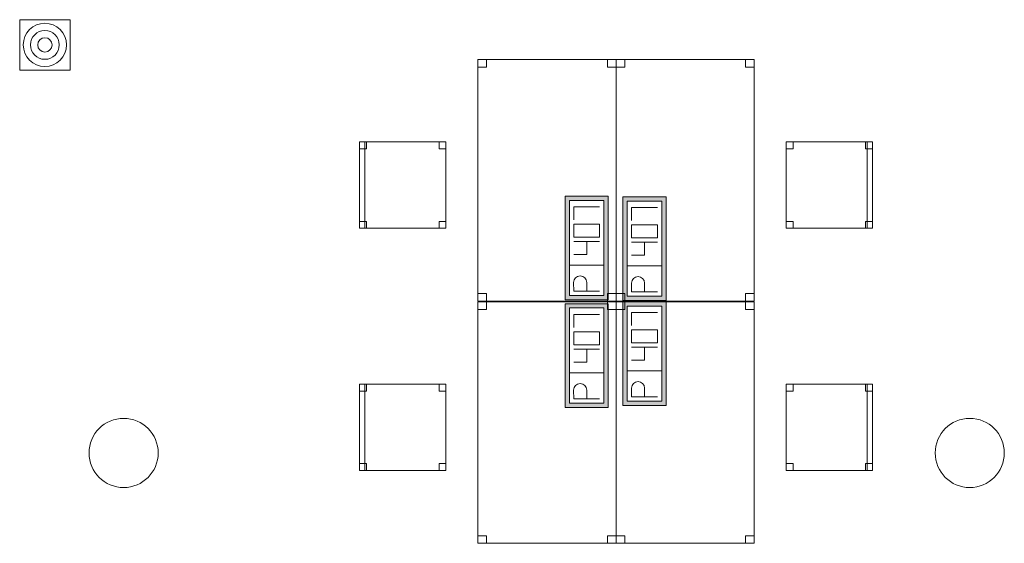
# Model space of a CAD drawing. Header units: metres. Extents: x 397.7 to 427.5, y 12.7 to 28.4.
# Tile 25 of 144: x 405.2 to 410.9, y 17.3 to 20.3. Entities that reach past the tile are written whole.
import ezdxf

# ---------------------------------------------------------------- set-up
doc = ezdxf.new("R2010")
doc.units = ezdxf.units.M
for name, color, linetype, lineweight in [('02_MOBILIARIO', 7, 'Continuous', 18), ('A-COLS-____-MCUT', 7, 'Continuous', 18), ('A-COLS-____-OTLN', 7, 'Continuous', 18), ('A-DETL-____-MBND', 7, 'Continuous', 18), ('A-DETL-GENF-OTLN', 7, 'Continuous', 18)]:
    doc.layers.add(name, color=color, linetype=linetype, lineweight=lineweight)

# ---------------------------------------------------------------- blocks, each defined once
blk = doc.blocks.new('Family - Cadira d_Oficina_P3-156266-06_TEL_P3')
at = {"layer": 'A-DETL-____-MBND', "color": 253, "true_color": 0xaaaaaa}
for p, q in [((0, 0.46), (0, 0.5)), ((0, 0.5), (0.04, 0.5)), ((0.04, 0.5), (0, 0.5)), ((0, 0.5), (0, 0.46)), ((0, 0), (0, 0.5)), ((0, 0.5), (0.03, 0.5)), ((0.03, 0.5), (0, 0.5)), ((0, 0.5), (0, 0)), ((0, 0.5), (0.5, 0.5)), ((0, 0), (0, 0.5)), ((0.5, 0.5), (0, 0.5)), ((0, 0.5), (0, 0)), ((0.04, 0.46), (0, 0.46)), ((0, 0.46), (0.04, 0.46)), ((0.03, 0.5), (0.03, 0)), ((0.03, 0), (0.03, 0.5)), ((0.04, 0.5), (0.04, 0.46)), ((0.04, 0.46), (0.04, 0.5)), ((0.46, 0.46), (0.46, 0.5)), ((0.46, 0.5), (0.5, 0.5)), ((0.5, 0.5), (0.46, 0.5)), ((0.46, 0.5), (0.46, 0.46)), ((0.5, 0.46), (0.46, 0.46)), ((0.46, 0.46), (0.5, 0.46)), ((0.5, 0.5), (0.5, 0.46)), ((0.5, 0.46), (0.5, 0.5)), ((0.5, 0.5), (0.5, 0)), ((0.5, 0), (0.5, 0.5)), ((0, 0), (0, 0.04)), ((0, 0.04), (0.04, 0.04)), ((0.04, 0.04), (0, 0.04)), ((0, 0.04), (0, 0)), ((0.03, 0), (0, 0)), ((0, 0), (0.03, 0)), ((0.04, 0), (0, 0)), ((0, 0), (0.04, 0)), ((0.5, 0), (0, 0)), ((0, 0), (0.5, 0)), ((0.04, 0.04), (0.04, 0)), ((0.04, 0), (0.04, 0.04)), ((0.46, 0), (0.46, 0.04)), ((0.46, 0.04), (0.5, 0.04)), ((0.5, 0.04), (0.46, 0.04)), ((0.46, 0.04), (0.46, 0)), ((0.5, 0), (0.46, 0)), ((0.46, 0), (0.5, 0)), ((0.5, 0.04), (0.5, 0)), ((0.5, 0), (0.5, 0.04))]:
    blk.add_line(p, q, dxfattribs=at)
blk = doc.blocks.new('Family - Taula 140X80_P3-156312-06_TEL_P3')
at = {"layer": 'A-DETL-____-MBND', "color": 253, "true_color": 0xaaaaaa}
for p, q in [((0, 1.3536), (0, 1.3973)), ((0, 1.3973), (0.05, 1.3973)), ((0.05, 1.3973), (0, 1.3973)), ((0, 1.3973), (0, 1.3536)), ((0, 0), (0, 1.3973)), ((0, 1.3973), (0.8001, 1.3973)), ((0.8001, 1.3973), (0, 1.3973)), ((0, 1.3973), (0, 0)), ((0.05, 1.3973), (0.05, 1.3536)), ((0.05, 1.3536), (0.05, 1.3973)), ((0.7501, 1.3536), (0.7501, 1.3973)), ((0.7501, 1.3973), (0.8001, 1.3973)), ((0.8001, 1.3973), (0.7501, 1.3973)), ((0.7501, 1.3973), (0.7501, 1.3536)), ((0.8001, 1.3973), (0.8001, 0)), ((0.8001, 0), (0.8001, 1.3973)), ((0.8001, 1.3973), (0.8001, 1.3536)), ((0.8001, 1.3536), (0.8001, 1.3973)), ((0.05, 1.3536), (0, 1.3536)), ((0, 1.3536), (0.05, 1.3536)), ((0.8001, 1.3536), (0.7501, 1.3536)), ((0.7501, 1.3536), (0.8001, 1.3536)), ((0, 0), (0, 0.0437)), ((0, 0.0437), (0.05, 0.0437)), ((0.05, 0.0437), (0, 0.0437)), ((0, 0.0437), (0, 0)), ((0.05, 0), (0, 0)), ((0, 0), (0.05, 0)), ((0, 0), (0.8001, 0)), ((0.05, 0.0437), (0.05, 0)), ((0.05, 0), (0.05, 0.0437)), ((0.7501, 0), (0.7501, 0.0437)), ((0.7501, 0.0437), (0.8001, 0.0437)), ((0.8001, 0.0437), (0.7501, 0.0437)), ((0.7501, 0.0437), (0.7501, 0)), ((0.8001, 0.0437), (0.8001, 0)), ((0.8001, 0), (0.8001, 0.0437)), ((0.8001, 0), (0, 0)), ((0.8001, 0), (0.7501, 0)), ((0.7501, 0), (0.8001, 0))]:
    blk.add_line(p, q, dxfattribs=at)
blk = doc.blocks.new('Family - Pilar P3-156326-06_TEL_P3')
at = {"layer": 'A-COLS-____-MCUT', "color": 253, "true_color": 0xaaaaaa}
for start, end in [(360, 180), (180, 360)]:
    blk.add_arc((0.2, 0.2), 0.2, start, end, dxfattribs=at)
at = {"layer": 'A-COLS-____-OTLN', "color": 253, "true_color": 0xaaaaaa}
for start, end in [(360, 180), (180, 360)]:
    blk.add_arc((0.2, 0.2), 0.2, start, end, dxfattribs=at)
blk = doc.blocks.new('Family - Taula 140X80_P3-156462-06_TEL_P3')
at = {"layer": 'A-DETL-____-MBND', "color": 253, "true_color": 0xaaaaaa}
for p, q in [((0, 1.3973), (0.05, 1.3973)), ((0, 1.3536), (0, 1.3973)), ((0.05, 1.3973), (0, 1.3973)), ((0, 1.3973), (0, 1.3536)), ((0, 1.3973), (0.8001, 1.3973)), ((0, 0), (0, 1.3973)), ((0.8001, 1.3973), (0, 1.3973)), ((0, 1.3973), (0, 0)), ((0.05, 1.3973), (0.05, 1.3536)), ((0.05, 1.3536), (0.05, 1.3973)), ((0.7501, 1.3973), (0.8001, 1.3973)), ((0.7501, 1.3536), (0.7501, 1.3973)), ((0.8001, 1.3973), (0.7501, 1.3973)), ((0.7501, 1.3973), (0.7501, 1.3536)), ((0.8001, 1.3973), (0.8001, 1.3536)), ((0.8001, 1.3536), (0.8001, 1.3973)), ((0.8001, 1.3973), (0.8001, 0)), ((0.8001, 0), (0.8001, 1.3973)), ((0.05, 1.3536), (0, 1.3536)), ((0, 1.3536), (0.05, 1.3536)), ((0.8001, 1.3536), (0.7501, 1.3536)), ((0.7501, 1.3536), (0.8001, 1.3536)), ((0, 0.0437), (0.05, 0.0437)), ((0, 0), (0, 0.0437)), ((0.05, 0.0437), (0, 0.0437)), ((0, 0.0437), (0, 0)), ((0.8001, 0), (0, 0)), ((0, 0), (0.8001, 0)), ((0.05, 0), (0, 0)), ((0, 0), (0.05, 0)), ((0.05, 0.0437), (0.05, 0)), ((0.05, 0), (0.05, 0.0437)), ((0.7501, 0.0437), (0.8001, 0.0437)), ((0.7501, 0), (0.7501, 0.0437)), ((0.8001, 0.0437), (0.7501, 0.0437)), ((0.7501, 0.0437), (0.7501, 0)), ((0.8001, 0.0437), (0.8001, 0)), ((0.8001, 0), (0.8001, 0.0437)), ((0.8001, 0), (0.7501, 0)), ((0.7501, 0), (0.8001, 0))]:
    blk.add_line(p, q, dxfattribs=at)
blk = doc.blocks.new('Family - Cadira d_Oficina_P3-156464-06_TEL_P3')
at = {"layer": 'A-DETL-____-MBND', "color": 253, "true_color": 0xaaaaaa}
for p, q in [((0, 0.46), (0, 0.5)), ((0, 0.5), (0.04, 0.5)), ((0.04, 0.5), (0, 0.5)), ((0, 0.5), (0, 0.46)), ((0, 0), (0, 0.5)), ((0, 0.5), (0.5, 0.5)), ((0.5, 0.5), (0, 0.5)), ((0, 0.5), (0, 0)), ((0.04, 0.46), (0, 0.46)), ((0, 0.46), (0.04, 0.46)), ((0.04, 0.5), (0.04, 0.46)), ((0.04, 0.46), (0.04, 0.5)), ((0.46, 0.46), (0.46, 0.5)), ((0.46, 0.5), (0.5, 0.5)), ((0.5, 0.5), (0.46, 0.5)), ((0.46, 0.5), (0.46, 0.46)), ((0.5, 0.46), (0.46, 0.46)), ((0.46, 0.46), (0.5, 0.46)), ((0.47, 0), (0.47, 0.5)), ((0.47, 0.5), (0.5, 0.5)), ((0.5, 0.5), (0.47, 0.5)), ((0.47, 0.5), (0.47, 0)), ((0.5, 0.5), (0.5, 0)), ((0.5, 0), (0.5, 0.5)), ((0.5, 0.5), (0.5, 0.46)), ((0.5, 0.46), (0.5, 0.5)), ((0.5, 0.5), (0.5, 0)), ((0.5, 0), (0.5, 0.5)), ((0, 0), (0, 0.04)), ((0, 0.04), (0.04, 0.04)), ((0.04, 0.04), (0, 0.04)), ((0, 0.04), (0, 0)), ((0.04, 0), (0, 0)), ((0, 0), (0.04, 0)), ((0.5, 0), (0, 0)), ((0, 0), (0.5, 0)), ((0.04, 0.04), (0.04, 0)), ((0.04, 0), (0.04, 0.04)), ((0.46, 0), (0.46, 0.04)), ((0.46, 0.04), (0.5, 0.04)), ((0.5, 0.04), (0.46, 0.04)), ((0.46, 0.04), (0.46, 0)), ((0.5, 0), (0.46, 0)), ((0.46, 0), (0.5, 0)), ((0.5, 0), (0.47, 0)), ((0.5, 0.04), (0.5, 0)), ((0.5, 0), (0.5, 0.04)), ((0.47, 0), (0.5, 0))]:
    blk.add_line(p, q, dxfattribs=at)
blk = doc.blocks.new('Family - Cadira d_Oficina_P3-156513-06_TEL_P3')
at = {"layer": 'A-DETL-____-MBND', "color": 253, "true_color": 0xaaaaaa}
for p, q in [((0, 0.46), (0, 0.5)), ((0, 0.5), (0.04, 0.5)), ((0.04, 0.5), (0, 0.5)), ((0, 0.5), (0, 0.46)), ((0, 0), (0, 0.5)), ((0, 0.5), (0.03, 0.5)), ((0.03, 0.5), (0, 0.5)), ((0, 0.5), (0, 0)), ((0, 0.5), (0.5, 0.5)), ((0, 0), (0, 0.5)), ((0.5, 0.5), (0, 0.5)), ((0, 0.5), (0, 0)), ((0.04, 0.46), (0, 0.46)), ((0, 0.46), (0.04, 0.46)), ((0.03, 0.5), (0.03, 0)), ((0.03, 0), (0.03, 0.5)), ((0.04, 0.5), (0.04, 0.46)), ((0.04, 0.46), (0.04, 0.5)), ((0.46, 0.46), (0.46, 0.5)), ((0.46, 0.5), (0.5, 0.5)), ((0.5, 0.5), (0.46, 0.5)), ((0.46, 0.5), (0.46, 0.46)), ((0.5, 0.46), (0.46, 0.46)), ((0.46, 0.46), (0.5, 0.46)), ((0.5, 0.5), (0.5, 0.46)), ((0.5, 0.46), (0.5, 0.5)), ((0.5, 0.5), (0.5, 0)), ((0.5, 0), (0.5, 0.5)), ((0, 0), (0, 0.04)), ((0, 0.04), (0.04, 0.04)), ((0.04, 0.04), (0, 0.04)), ((0, 0.04), (0, 0)), ((0.04, 0), (0, 0)), ((0, 0), (0.04, 0)), ((0.03, 0), (0, 0)), ((0, 0), (0.03, 0)), ((0.5, 0), (0, 0)), ((0, 0), (0.5, 0)), ((0.04, 0.04), (0.04, 0)), ((0.04, 0), (0.04, 0.04)), ((0.46, 0), (0.46, 0.04)), ((0.46, 0.04), (0.5, 0.04)), ((0.5, 0.04), (0.46, 0.04)), ((0.46, 0.04), (0.46, 0)), ((0.5, 0), (0.46, 0)), ((0.46, 0), (0.5, 0)), ((0.5, 0.04), (0.5, 0)), ((0.5, 0), (0.5, 0.04))]:
    blk.add_line(p, q, dxfattribs=at)
blk = doc.blocks.new('Family - Pilar P3-156517-06_TEL_P3')
at = {"layer": 'A-COLS-____-MCUT', "color": 253, "true_color": 0xaaaaaa}
for start, end in [(360, 180), (180, 360)]:
    blk.add_arc((0.2, 0.2), 0.2, start, end, dxfattribs=at)
at = {"layer": 'A-COLS-____-OTLN', "color": 253, "true_color": 0xaaaaaa}
for start, end in [(360, 180), (180, 360)]:
    blk.add_arc((0.2, 0.2), 0.2, start, end, dxfattribs=at)
blk = doc.blocks.new('Family - Taula 140X80_P3-156658-06_TEL_P3')
at = {"layer": 'A-DETL-____-MBND', "color": 253, "true_color": 0xaaaaaa}
for p, q in [((0, 1.3973), (0.8001, 1.3973)), ((0, 0), (0, 1.3973)), ((0.8001, 1.3973), (0, 1.3973)), ((0, 1.3973), (0, 0)), ((0, 1.3973), (0.05, 1.3973)), ((0, 1.3536), (0, 1.3973)), ((0.05, 1.3973), (0, 1.3973)), ((0, 1.3973), (0, 1.3536)), ((0.05, 1.3973), (0.05, 1.3536)), ((0.05, 1.3536), (0.05, 1.3973)), ((0.7501, 1.3973), (0.8001, 1.3973)), ((0.7501, 1.3536), (0.7501, 1.3973)), ((0.8001, 1.3973), (0.7501, 1.3973)), ((0.7501, 1.3973), (0.7501, 1.3536)), ((0.8001, 1.3973), (0.8001, 0)), ((0.8001, 0), (0.8001, 1.3973)), ((0.8001, 1.3973), (0.8001, 1.3536)), ((0.8001, 1.3536), (0.8001, 1.3973)), ((0.05, 1.3536), (0, 1.3536)), ((0, 1.3536), (0.05, 1.3536)), ((0.8001, 1.3536), (0.7501, 1.3536)), ((0.7501, 1.3536), (0.8001, 1.3536)), ((0, 0.0437), (0.05, 0.0437)), ((0, 0), (0, 0.0437)), ((0.05, 0.0437), (0, 0.0437)), ((0, 0.0437), (0, 0)), ((0.8001, 0), (0, 0)), ((0, 0), (0.8001, 0)), ((0.05, 0), (0, 0)), ((0, 0), (0.05, 0)), ((0.05, 0.0437), (0.05, 0)), ((0.05, 0), (0.05, 0.0437)), ((0.7501, 0.0437), (0.8001, 0.0437)), ((0.7501, 0), (0.7501, 0.0437)), ((0.8001, 0.0437), (0.7501, 0.0437)), ((0.7501, 0.0437), (0.7501, 0)), ((0.8001, 0.0437), (0.8001, 0)), ((0.8001, 0), (0.8001, 0.0437)), ((0.8001, 0), (0.7501, 0)), ((0.7501, 0), (0.8001, 0))]:
    blk.add_line(p, q, dxfattribs=at)
blk = doc.blocks.new('Family - Cadira d_Oficina_P3-156816-06_TEL_P3')
at = {"layer": 'A-DETL-____-MBND', "color": 253, "true_color": 0xaaaaaa}
for p, q in [((0, 0.46), (0, 0.5)), ((0, 0.5), (0.04, 0.5)), ((0.04, 0.5), (0, 0.5)), ((0, 0.5), (0, 0.46)), ((0, 0), (0, 0.5)), ((0, 0.5), (0.5, 0.5)), ((0.5, 0.5), (0, 0.5)), ((0, 0.5), (0, 0)), ((0.04, 0.46), (0, 0.46)), ((0, 0.46), (0.04, 0.46)), ((0.04, 0.5), (0.04, 0.46)), ((0.04, 0.46), (0.04, 0.5)), ((0.46, 0.46), (0.46, 0.5)), ((0.46, 0.5), (0.5, 0.5)), ((0.5, 0.5), (0.46, 0.5)), ((0.46, 0.5), (0.46, 0.46)), ((0.5, 0.46), (0.46, 0.46)), ((0.46, 0.46), (0.5, 0.46)), ((0.47, 0), (0.47, 0.5)), ((0.47, 0.5), (0.5, 0.5)), ((0.5, 0.5), (0.47, 0.5)), ((0.47, 0.5), (0.47, 0)), ((0.5, 0.5), (0.5, 0)), ((0.5, 0), (0.5, 0.5)), ((0.5, 0.5), (0.5, 0.46)), ((0.5, 0.46), (0.5, 0.5)), ((0.5, 0.5), (0.5, 0)), ((0.5, 0), (0.5, 0.5)), ((0, 0), (0, 0.04)), ((0, 0.04), (0.04, 0.04)), ((0.04, 0.04), (0, 0.04)), ((0, 0.04), (0, 0)), ((0.04, 0), (0, 0)), ((0, 0), (0.04, 0)), ((0.5, 0), (0, 0)), ((0, 0), (0.5, 0)), ((0.04, 0.04), (0.04, 0)), ((0.04, 0), (0.04, 0.04)), ((0.46, 0), (0.46, 0.04)), ((0.46, 0.04), (0.5, 0.04)), ((0.5, 0.04), (0.46, 0.04)), ((0.46, 0.04), (0.46, 0)), ((0.5, 0), (0.46, 0)), ((0.46, 0), (0.5, 0)), ((0.5, 0), (0.47, 0)), ((0.5, 0.04), (0.5, 0)), ((0.5, 0), (0.5, 0.04)), ((0.47, 0), (0.5, 0))]:
    blk.add_line(p, q, dxfattribs=at)
blk = doc.blocks.new('Family - Taula 140X80_P3-156827-06_TEL_P3')
at = {"layer": 'A-DETL-____-MBND', "color": 253, "true_color": 0xaaaaaa}
for p, q in [((0, 0), (0, 1.3973)), ((0, 1.3973), (0.8001, 1.3973)), ((0.8001, 1.3973), (0, 1.3973)), ((0, 1.3973), (0, 0)), ((0, 1.3536), (0, 1.3973)), ((0, 1.3973), (0.05, 1.3973)), ((0.05, 1.3973), (0, 1.3973)), ((0, 1.3973), (0, 1.3536)), ((0.05, 1.3973), (0.05, 1.3536)), ((0.05, 1.3536), (0.05, 1.3973)), ((0.7501, 1.3536), (0.7501, 1.3973)), ((0.7501, 1.3973), (0.8001, 1.3973)), ((0.8001, 1.3973), (0.7501, 1.3973)), ((0.7501, 1.3973), (0.7501, 1.3536)), ((0.8001, 1.3973), (0.8001, 1.3536)), ((0.8001, 1.3536), (0.8001, 1.3973)), ((0.8001, 1.3973), (0.8001, 0)), ((0.8001, 0), (0.8001, 1.3973)), ((0.05, 1.3536), (0, 1.3536)), ((0, 1.3536), (0.05, 1.3536)), ((0.8001, 1.3536), (0.7501, 1.3536)), ((0.7501, 1.3536), (0.8001, 1.3536)), ((0, 0), (0, 0.0437)), ((0, 0.0437), (0.05, 0.0437)), ((0.05, 0.0437), (0, 0.0437)), ((0, 0.0437), (0, 0)), ((0, 0), (0.8001, 0)), ((0.05, 0), (0, 0)), ((0, 0), (0.05, 0)), ((0.05, 0.0437), (0.05, 0)), ((0.05, 0), (0.05, 0.0437)), ((0.7501, 0), (0.7501, 0.0437)), ((0.7501, 0.0437), (0.8001, 0.0437)), ((0.8001, 0.0437), (0.7501, 0.0437)), ((0.7501, 0.0437), (0.7501, 0)), ((0.8001, 0.0437), (0.8001, 0)), ((0.8001, 0), (0.8001, 0.0437)), ((0.8001, 0), (0, 0)), ((0.8001, 0), (0.7501, 0)), ((0.7501, 0), (0.8001, 0))]:
    blk.add_line(p, q, dxfattribs=at)
blk = doc.blocks.new('LONDR55-XX_ZZ-ARQ-CAA-M3D-Londres55_ifc-1-06_TEL_P3')
at = {"layer": '02_MOBILIARIO', "color": 253, "lineweight": 18, "true_color": 0xaaaaaa}
for name, p in [('Family - Taula 140X80_P3-156827-06_TEL_P3', (407.8867, 18.6781)), ('Family - Taula 140X80_P3-156658-06_TEL_P3', (408.6867, 18.6781)), ('Family - Cadira d_Oficina_P3-156513-06_TEL_P3', (407.2025, 19.0992)), ('Family - Cadira d_Oficina_P3-156816-06_TEL_P3', (409.6709, 19.0992)), ('Family - Taula 140X80_P3-156312-06_TEL_P3', (407.8867, 17.2769)), ('Family - Taula 140X80_P3-156462-06_TEL_P3', (408.6867, 17.2769)), ('Family - Cadira d_Oficina_P3-156266-06_TEL_P3', (407.2025, 17.698)), ('Family - Cadira d_Oficina_P3-156464-06_TEL_P3', (409.6709, 17.698))]:
    blk.add_blockref(name, p, dxfattribs=at)
at = {"layer": 'A-COLS-____-OTLN', "color": 253, "lineweight": 18, "true_color": 0xaaaaaa}
for name, p in [('Family - Pilar P3-156326-06_TEL_P3', (405.637, 17.5995)), ('Family - Pilar P3-156517-06_TEL_P3', (410.5337, 17.5995))]:
    blk.add_blockref(name, p, dxfattribs=at)
blk = doc.blocks.new('ZYR_08_04 Altaveu Sostre Encastat - Altaveu Encastat 08 _Rect_-911407-06_TEL_P3')
at = {"layer": 'A-DETL-GENF-OTLN', "color": 6, "true_color": 0xff00ff}
for p, q in [((-0.145825, 0.145825), (0.145825, 0.145825)), ((-0.145825, -0.145825), (-0.145825, 0.145825)), ((0.145825, 0.145825), (0.145825, -0.145825)), ((0.145825, -0.145825), (-0.145825, -0.145825))]:
    blk.add_line(p, q, dxfattribs=at)
for radius in [0.125, 0.083333, 0.041667]:
    blk.add_circle((0, 0), radius, dxfattribs=at)
blk = doc.blocks.new('ZYR_05_02_05 PT 4COL Terra - 07 PT Terra _4SC-2SAI-2VD_-V2-06_TEL_P3')
at = {"layer": 'A-DETL-____-MBND', "true_color": 0x3c0aff}
h = blk.add_hatch(color=180, dxfattribs=at)
h.paths.add_polyline_path([(-0.4898, -0.125), (0.1102, -0.125), (0.1102, 0.125), (-0.4898, 0.125)])
h.paths.add_polyline_path([(-0.4648, 0.1), (0.0852, 0.1), (0.0852, -0.1), (-0.4648, -0.1)])
at = {"layer": 'A-DETL-____-MBND', "color": 180, "true_color": 0x3c0aff}
for p, q in [((0.1102, 0.125), (-0.4898, 0.125)), ((-0.4898, 0.125), (-0.4898, -0.125)), ((-0.4898, 0.125), (0.1102, 0.125)), ((-0.4898, 0.125), (-0.4898, -0.125)), ((0.1102, -0.125), (0.1102, 0.125)), ((0.1102, 0.125), (0.1102, -0.125)), ((-0.4648, -0.1), (-0.4648, 0.1)), ((-0.4648, 0.1), (0.0852, 0.1)), ((-0.4648, 0.1), (0.0852, 0.1)), ((-0.4648, -0.1), (-0.4648, 0.1)), ((-0.4398, 0.075), (-0.3898, 0.0754)), ((-0.4398, 0.075), (-0.4398, -0.075)), ((-0.2898, 0.1), (-0.2898, -0.1)), ((-0.2273, 0.075), (-0.2273, 0)), ((-0.1523, 0.075), (-0.1523, -0.075)), ((-0.0523, 0.075), (-0.1273, 0.075)), ((-0.1273, 0.075), (-0.1273, -0.075)), ((-0.0523, -0.075), (-0.0523, 0.075)), ((-0.0273, 0.075), (0.0477, 0.075)), ((0.0477, 0.075), (0.0477, -0.075)), ((0.0852, 0.1), (0.0852, -0.1)), ((0.0852, 0.1), (0.0852, -0.1)), ((-0.4398, 0), (-0.3898, 0)), ((-0.2273, 0), (-0.1523, 0)), ((0.0852, -0.1), (-0.4648, -0.1)), ((0.0852, -0.1), (-0.4648, -0.1)), ((-0.1273, -0.075), (-0.0523, -0.075)), ((-0.4898, -0.125), (0.1102, -0.125)), ((0.1102, -0.125), (-0.4898, -0.125))]:
    blk.add_line(p, q, dxfattribs=at)
blk.add_arc((-0.3898, 0.0377), 0.0377, 270, 90, dxfattribs=at)
blk = doc.blocks.new('ZYR_05_02_05 PT 4COL Terra - 07 PT Terra _4SC-2SAI-2VD_-903860-06_TEL_P3')
at = {"layer": 'A-DETL-____-MBND', "true_color": 0x3c0aff}
h = blk.add_hatch(color=180, dxfattribs=at)
h.paths.add_polyline_path([(-0.5009, -0.125), (0.0991, -0.125), (0.0991, 0.125), (-0.5009, 0.125)])
h.paths.add_polyline_path([(-0.4759, -0.1), (-0.4759, 0.1), (0.0741, 0.1), (0.0741, -0.1)])
at = {"layer": 'A-DETL-____-MBND', "color": 180, "true_color": 0x3c0aff}
for p, q in [((0.0991, 0.125), (-0.5009, 0.125)), ((-0.5009, 0.125), (-0.5009, -0.125)), ((-0.5009, 0.125), (0.0991, 0.125)), ((-0.5009, 0.125), (-0.5009, -0.125)), ((0.0991, -0.125), (0.0991, 0.125)), ((0.0991, 0.125), (0.0991, -0.125)), ((-0.4759, -0.1), (-0.4759, 0.1)), ((-0.4759, 0.1), (0.0741, 0.1)), ((-0.4759, 0.1), (0.0741, 0.1)), ((-0.4759, -0.1), (-0.4759, 0.1)), ((-0.4509, 0.075), (-0.4009, 0.0754)), ((-0.4509, 0.075), (-0.4509, -0.075)), ((-0.3009, 0.1), (-0.3009, -0.1)), ((-0.2384, 0.075), (-0.2384, 0)), ((-0.1634, 0.075), (-0.1634, -0.075)), ((-0.0634, 0.075), (-0.1384, 0.075)), ((-0.1384, 0.075), (-0.1384, -0.075)), ((-0.0634, -0.075), (-0.0634, 0.075)), ((-0.0384, 0.075), (0.0366, 0.075)), ((0.0366, 0.075), (0.0366, -0.075)), ((0.0741, 0.1), (0.0741, -0.1)), ((0.0741, 0.1), (0.0741, -0.1)), ((-0.4509, 0), (-0.4009, 0)), ((-0.2384, 0), (-0.1634, 0)), ((0.0741, -0.1), (-0.4759, -0.1)), ((0.0741, -0.1), (-0.4759, -0.1)), ((-0.1384, -0.075), (-0.0634, -0.075)), ((-0.5009, -0.125), (0.0991, -0.125)), ((0.0991, -0.125), (-0.5009, -0.125))]:
    blk.add_line(p, q, dxfattribs=at)
blk.add_arc((-0.4009, 0.0377), 0.0377, 270, 90, dxfattribs=at)
blk = doc.blocks.new('ZYR_05_02_05 PT 4COL Terra - 07 PT Terra _4SC-2SAI-2VD_-903861-06_TEL_P3')
at = {"layer": 'A-DETL-____-MBND', "true_color": 0x3c0aff}
h = blk.add_hatch(color=180, dxfattribs=at)
h.paths.add_polyline_path([(-0.102, -0.125), (0.498, -0.125), (0.498, 0.125), (-0.102, 0.125)])
h.paths.add_polyline_path([(0.473, -0.1), (-0.077, -0.1), (-0.077, 0.1), (0.473, 0.1)])
at = {"layer": 'A-DETL-____-MBND', "color": 180, "true_color": 0x3c0aff}
for p, q in [((0.498, 0.125), (-0.102, 0.125)), ((-0.102, 0.125), (-0.102, -0.125)), ((-0.102, 0.125), (0.498, 0.125)), ((-0.102, 0.125), (-0.102, -0.125)), ((0.498, -0.125), (0.498, 0.125)), ((0.498, 0.125), (0.498, -0.125)), ((-0.077, -0.1), (-0.077, 0.1)), ((-0.077, 0.1), (0.473, 0.1)), ((-0.077, 0.1), (0.473, 0.1)), ((-0.077, -0.1), (-0.077, 0.1)), ((-0.052, 0.075), (-0.002, 0.0754)), ((-0.052, 0.075), (-0.052, -0.075)), ((0.098, 0.1), (0.098, -0.1)), ((0.1605, 0.075), (0.1605, 0)), ((0.2355, 0.075), (0.2355, -0.075)), ((0.3355, 0.075), (0.2605, 0.075)), ((0.2605, 0.075), (0.2605, -0.075)), ((0.3355, -0.075), (0.3355, 0.075)), ((0.3605, 0.075), (0.4355, 0.075)), ((0.4355, 0.075), (0.4355, -0.075)), ((0.473, 0.1), (0.473, -0.1)), ((0.473, 0.1), (0.473, -0.1)), ((-0.052, 0), (-0.002, 0)), ((0.1605, 0), (0.2355, 0)), ((0.473, -0.1), (-0.077, -0.1)), ((0.473, -0.1), (-0.077, -0.1)), ((0.2605, -0.075), (0.3355, -0.075)), ((-0.102, -0.125), (0.498, -0.125)), ((0.498, -0.125), (-0.102, -0.125))]:
    blk.add_line(p, q, dxfattribs=at)
blk.add_arc((-0.002, 0.0377), 0.0377, 270, 90, dxfattribs=at)
blk = doc.blocks.new('ZYR_05_02_05 PT 4COL Terra - 07 PT Terra _4SC-2SAI-2VD_-903862-06_TEL_P3')
at = {"layer": 'A-DETL-____-MBND', "true_color": 0x3c0aff}
h = blk.add_hatch(color=180, dxfattribs=at)
h.paths.add_polyline_path([(-0.0982, -0.125), (0.5018, -0.125), (0.5018, 0.125), (-0.0982, 0.125)])
h.paths.add_polyline_path([(-0.0732, -0.1), (-0.0732, 0.1), (0.4768, 0.1), (0.4768, -0.1)])
at = {"layer": 'A-DETL-____-MBND', "color": 180, "true_color": 0x3c0aff}
for p, q in [((0.5018, 0.125), (-0.0982, 0.125)), ((-0.0982, 0.125), (-0.0982, -0.125)), ((-0.0982, 0.125), (0.5018, 0.125)), ((-0.0982, 0.125), (-0.0982, -0.125)), ((0.5018, -0.125), (0.5018, 0.125)), ((0.5018, 0.125), (0.5018, -0.125)), ((-0.0732, -0.1), (-0.0732, 0.1)), ((-0.0732, 0.1), (0.4768, 0.1)), ((-0.0732, 0.1), (0.4768, 0.1)), ((-0.0732, -0.1), (-0.0732, 0.1)), ((-0.0482, 0.075), (0.0018, 0.0754)), ((-0.0482, 0.075), (-0.0482, -0.075)), ((0.1018, 0.1), (0.1018, -0.1)), ((0.1643, 0.075), (0.1643, 0)), ((0.2393, 0.075), (0.2393, -0.075)), ((0.3393, 0.075), (0.2643, 0.075)), ((0.2643, 0.075), (0.2643, -0.075)), ((0.3393, -0.075), (0.3393, 0.075)), ((0.3643, 0.075), (0.4393, 0.075)), ((0.4393, 0.075), (0.4393, -0.075)), ((0.4768, 0.1), (0.4768, -0.1)), ((0.4768, 0.1), (0.4768, -0.1)), ((-0.0482, 0), (0.0018, 0)), ((0.1643, 0), (0.2393, 0)), ((0.4768, -0.1), (-0.0732, -0.1)), ((0.4768, -0.1), (-0.0732, -0.1)), ((0.2643, -0.075), (0.3393, -0.075)), ((-0.0982, -0.125), (0.5018, -0.125)), ((0.5018, -0.125), (-0.0982, -0.125))]:
    blk.add_line(p, q, dxfattribs=at)
blk.add_arc((0.0018, 0.0377), 0.0377, 270, 90, dxfattribs=at)

msp = doc.modelspace()

# ---------------------------------------------------------------- block references
at = {"lineweight": 5}
msp.add_blockref('LONDR55-XX_ZZ-ARQ-CAA-M3D-Londres55_ifc-1-06_TEL_P3', (0, 0), dxfattribs=at)
at = {"layer": 'A-DETL-____-MBND', "color": 180, "true_color": 0x3c0aff, "rotation": 90.0000000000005}
for name, p in [('ZYR_05_02_05 PT 4COL Terra - 07 PT Terra _4SC-2SAI-2VD_-903862-06_TEL_P3', (408.5167, 18.7842)), ('ZYR_05_02_05 PT 4COL Terra - 07 PT Terra _4SC-2SAI-2VD_-903861-06_TEL_P3', (408.8517, 18.7842)), ('ZYR_05_02_05 PT 4COL Terra - 07 PT Terra _4SC-2SAI-2VD_-903860-06_TEL_P3', (408.5167, 18.5642)), ('ZYR_05_02_05 PT 4COL Terra - 07 PT Terra _4SC-2SAI-2VD_-V2-06_TEL_P3', (408.8517, 18.5642))]:
    msp.add_blockref(name, p, dxfattribs=at)
at = {"layer": 'A-DETL-GENF-OTLN', "color": 6, "true_color": 0xff00ff}
msp.add_blockref('ZYR_08_04 Altaveu Sostre Encastat - Altaveu Encastat 08 _Rect_-911407-06_TEL_P3', (405.3812, 20.1605), dxfattribs=at)

doc.saveas('drawing.dxf')
